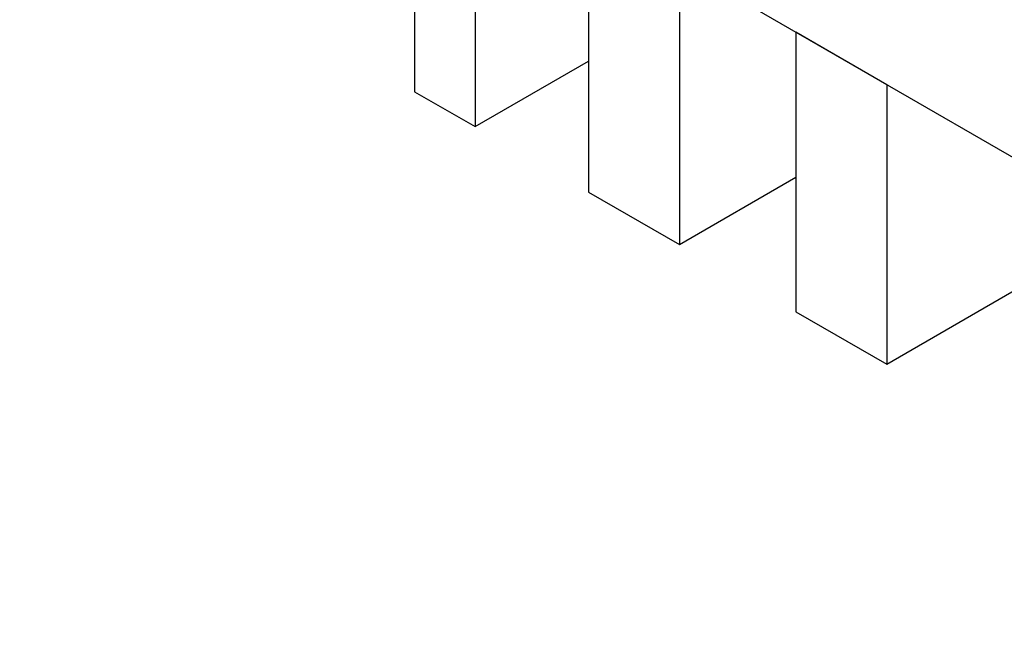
# Model space of a CAD drawing. Header units: inches. Extents: x 3 to 351, y 4 to 271.
# Tile 252 of 256: x 68.12 to 79.62, y 248.6 to 255.76. Entities that reach past the tile are written whole.
import ezdxf

# ---------------------------------------------------------------- set-up
doc = ezdxf.new("R2010")
doc.units = ezdxf.units.IN
doc.header["$LTSCALE"] = 0.5
doc.header["$MEASUREMENT"] = 0
doc.layers.add('DSS', color=7, linetype='Continuous')

msp = doc.modelspace()

# ---------------------------------------------------------------- linework, layer by layer
at = {"layer": 'DSS', "color": 254, "linetype": 'Continuous'}
msp.add_line((89.331, 248.605), (68.118, 260.852), dxfattribs=at)
at = {"layer": 'DSS', "color": 9, "linetype": 'Continuous'}
for p, q in [((72.732, 258.188), (72.732, 254.922)), ((73.439, 257.78), (73.439, 254.514)), ((74.765, 257.014), (74.765, 253.748)), ((75.826, 256.402), (75.826, 253.136)), ((78.248, 255.004), (77.187, 255.616)), ((77.187, 255.616), (77.187, 252.35)), ((73.439, 254.514), (74.765, 255.279)), ((72.732, 254.922), (73.439, 254.514)), ((78.248, 255.004), (78.248, 251.738)), ((75.826, 253.136), (77.187, 253.922)), ((74.765, 253.748), (75.826, 253.136)), ((78.248, 251.738), (79.856, 252.667)), ((77.187, 252.35), (78.248, 251.738))]:
    msp.add_line(p, q, dxfattribs=at)

doc.saveas('drawing.dxf')
